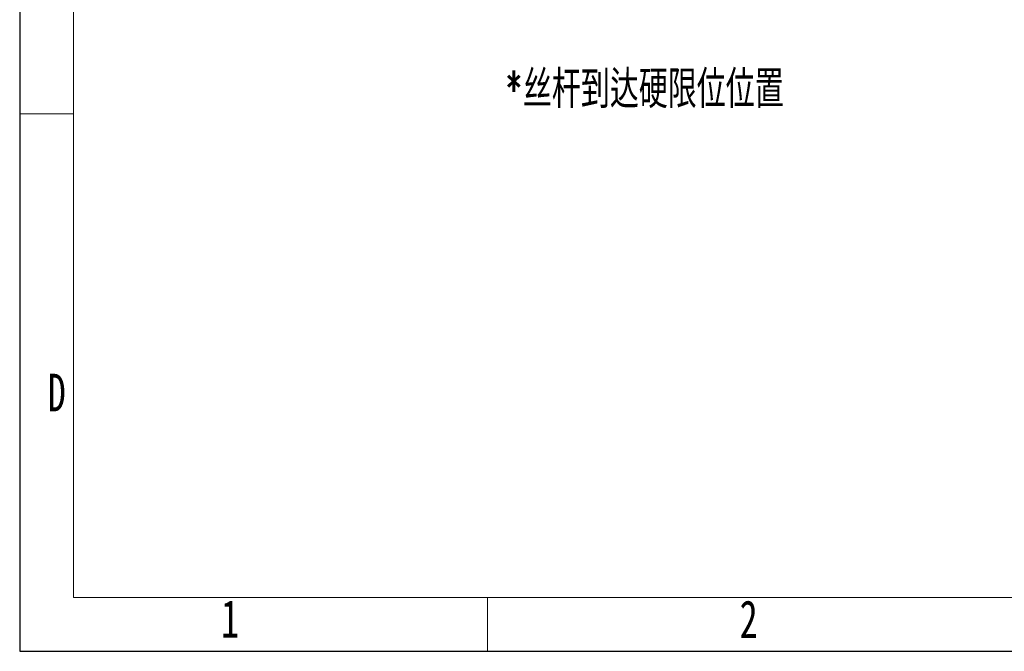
# Model space of a CAD drawing. Header units: millimetres. Extents: x 5 to 298, y 5 to 205.
# Tile 1 of 83: x 5 to 97, y 5 to 64. Entities that reach past the tile are written whole.
import ezdxf

# ---------------------------------------------------------------- set-up
doc = ezdxf.new("R2010")
doc.units = ezdxf.units.MM
doc.layers.add('图框', color=7, linetype='Continuous')
doc.styles.add('SLDTEXTSTYLE1', font='TXT', dxfattribs={"width": 0.7})
doc.styles.add('SLDTEXTSTYLE2', font='TXT', dxfattribs={"width": 0.7, "bigfont": 'bigfont'})

msp = doc.modelspace()

# ---------------------------------------------------------------- linework, layer by layer
at = {"color": 7, "linetype": 'Continuous', "lineweight": 25}
for p, q in [((5, 205), (5, 5)), ((5, 5), (292, 5))]:
    msp.add_line(p, q, dxfattribs=at)
at = {"color": 7, "linetype": 'Continuous', "lineweight": 18}
for p, q in [((10, 200), (10, 10)), ((10, 55), (5, 55)), ((10, 10), (287, 10)), ((48.5, 5), (48.5, 10))]:
    msp.add_line(p, q, dxfattribs=at)

# ---------------------------------------------------------------- texts
at = {"color": 7, "linetype": 'Continuous', "lineweight": 0, "char_height": 3.5, "attachment_point": 2, "style": 'SLDTEXTSTYLE1'}
for s, insert in [('D', (8.4497347, 30.8219906)), ('1', (24.567185, 9.7806081)), ('2', (72.7932988, 9.7418775))]:
    msp.add_mtext(s, dxfattribs=dict(at, insert=insert))
at = {"layer": '图框', "insert": (50.1205408, 59.0400777), "char_height": 3.5, "attachment_point": 1, "style": 'SLDTEXTSTYLE2'}
msp.add_mtext('*丝\\M+19E57\\M+1939E达\\M+18D64\\M+18CC0\\M+188CA\\M+188CA\\M+19275', dxfattribs=at)

doc.saveas('drawing.dxf')
